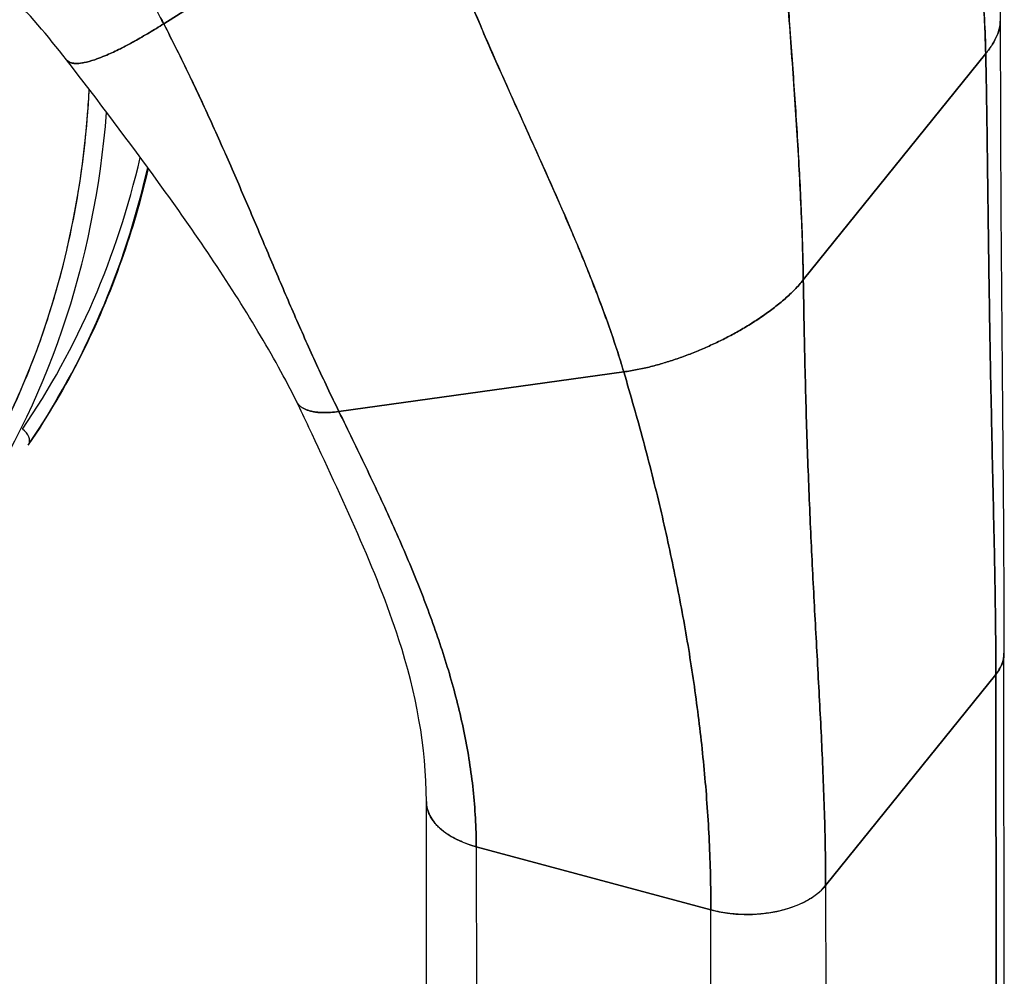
# Model space of a CAD drawing. Extents: x 807 to 1172, y 30 to 260.
# Tile 201 of 214: x 1134.97 to 1136.11, y 188.9 to 190.01. Entities that reach past the tile are written whole.
import ezdxf

# ---------------------------------------------------------------- set-up
doc = ezdxf.new("R2010")
doc.units = 0
doc.header["$LTSCALE"] = 4
doc.header["$MEASUREMENT"] = 0
doc.layers.get('0').update_dxf_attribs({"linetype": 'CONTINUOUS'})

msp = doc.modelspace()

# ---------------------------------------------------------------- linework, layer by layer
for p, q in [((1135.1342, 190.0031), (1135.3529, 190.1411)), ((1135.3529, 190.1411), (1135.1342, 190.0031)), ((1135.8748, 189.7066), (1136.086, 189.9686)), ((1136.086, 189.9686), (1135.8748, 189.7066)), ((1135.3371, 189.5543), (1135.6669, 189.6002)), ((1135.6669, 189.6002), (1135.3371, 189.5543)), ((1136.1075, 188.6352), (1136.1071, 189.2741)), ((1135.9006, 189.0055), (1136.0977, 189.25)), ((1136.0977, 189.25), (1135.9006, 189.0055)), ((1136.0977, 189.25), (1136.099, 187.2518)), ((1136.0981, 188.6107), (1136.0977, 189.25)), ((1135.4388, 188.4637), (1135.4384, 189.1027)), ((1135.4961, 189.0506), (1135.4961, 189.0506)), ((1135.4961, 189.0506), (1135.7678, 188.9775)), ((1135.4961, 189.0506), (1135.4965, 188.4113)), ((1135.7678, 188.9775), (1135.4961, 189.0506)), ((1135.9006, 189.0055), (1135.901, 188.3662)), ((1135.9006, 189.0055), (1135.9006, 189.0055)), ((1135.7682, 188.3382), (1135.7678, 188.9775)), ((1135.7678, 188.9775), (1135.7678, 188.9775)), ((1135.8242, 188.9727), (1135.8242, 188.9727)), ((1135.8242, 188.9727), (1135.8242, 188.9727))]:
    msp.add_line(p, q)
for centre, major_axis, ratio, start_param, end_param in [((1133.5974, 190.3789), (1.2475, -1.0056), 0.739261, 0.058662, 0.491119), ((1133.6044, 190.3877), (1.2605, -1.016), 0.739261, 0.058662, 0.467565), ((1133.6818, 190.4837), (1.2475, -1.0056), 0.739261, 0.058662, 0.344365), ((1133.6748, 190.475), (1.2605, -1.016), 0.739261, 0.058662, 0.347328), ((1134.9638, 189.5252), (0.0138, -0.0094), 0.67226, 0.054267, 1.51744), ((1134.9638, 189.5252), (0.0138, -0.0094), 0.67226, 6.229829, 6.283185), ((1136.0071, 189.2744), (-0.0999, -0.0001), 0.578297, 3.583883, 3.583886), ((1136.0071, 189.2744), (0.0999, 0.0001), 0.578292, 5.846488, 6.283014), ((1135.5383, 189.103), (-0.0999, -0.0001), 0.578292, 6.282781, 7.41725), ((1135.81, 189.0299), (0.0999, 0.0001), 0.578292, 4.275685, 5.846455)]:
    msp.add_ellipse(centre, major_axis=major_axis, ratio=ratio, start_param=start_param, end_param=end_param)
for points, knots in [([(1135.1342, 190.0031), (1135.129, 190.0132), (1135.1234, 190.0235), (1135.1174, 190.034), (1135.1113, 190.0446), (1135.1048, 190.0553), (1135.0979, 190.0663), (1135.0909, 190.0773), (1135.0835, 190.0884), (1135.0756, 190.0998), (1135.0677, 190.1111), (1135.0594, 190.1226), (1135.0506, 190.1343), (1135.0417, 190.146), (1135.0324, 190.1578), (1135.0226, 190.1698), (1135.0127, 190.1817), (1135.0024, 190.1938), (1134.9916, 190.206), (1134.9807, 190.2182), (1134.9694, 190.2305), (1134.9575, 190.2429), (1134.9456, 190.2552), (1134.9332, 190.2676), (1134.9202, 190.2801), (1134.9073, 190.2926), (1134.8938, 190.305), (1134.8798, 190.3175), (1134.8658, 190.33), (1134.8512, 190.3425), (1134.8361, 190.3549), (1134.821, 190.3673), (1134.8054, 190.3797), (1134.7892, 190.392), (1134.773, 190.4043), (1134.7563, 190.4165), (1134.739, 190.4285), (1134.7217, 190.4406), (1134.7039, 190.4525), (1134.6856, 190.4643), (1134.6673, 190.476), (1134.6484, 190.4876), (1134.6291, 190.4989), (1134.6097, 190.5102), (1134.5898, 190.5213), (1134.5694, 190.5321), (1134.558, 190.5382), (1134.5464, 190.5441), (1134.5347, 190.55)], [0, 0, 0, 0, 0.06426, 0.06426, 0.06426, 0.128523, 0.128523, 0.128523, 0.192785, 0.192785, 0.192785, 0.257047, 0.257047, 0.257047, 0.321309, 0.321309, 0.321309, 0.385571, 0.385571, 0.385571, 0.449834, 0.449834, 0.449834, 0.514096, 0.514096, 0.514096, 0.578358, 0.578358, 0.578358, 0.64262, 0.64262, 0.64262, 0.706882, 0.706882, 0.706882, 0.771145, 0.771145, 0.771145, 0.835407, 0.835407, 0.835407, 0.899669, 0.899669, 0.899669, 0.963931, 0.963931, 0.963931, 1, 1, 1, 1]), ([(1134.5347, 190.55), (1134.5754, 190.5297), (1134.6143, 190.5081), (1134.6512, 190.4857), (1134.6881, 190.4634), (1134.723, 190.4402), (1134.7559, 190.4166), (1134.7888, 190.393), (1134.8196, 190.3689), (1134.8484, 190.3447), (1134.8772, 190.3204), (1134.904, 190.2961), (1134.9287, 190.2719), (1134.9534, 190.2477), (1134.9761, 190.2236), (1134.9969, 190.2), (1135.0177, 190.1763), (1135.0365, 190.1531), (1135.0535, 190.1304), (1135.0704, 190.1078), (1135.0856, 190.0857), (1135.099, 190.0645), (1135.1124, 190.0432), (1135.1241, 190.0227), (1135.1342, 190.0031)], [0, 0, 0, 0, 0.125007, 0.125007, 0.125007, 0.250015, 0.250015, 0.250015, 0.375022, 0.375022, 0.375022, 0.50003, 0.50003, 0.50003, 0.625037, 0.625037, 0.625037, 0.750045, 0.750045, 0.750045, 0.875052, 0.875052, 0.875052, 1, 1, 1, 1]), ([(1136.086, 189.9686), (1136.0855, 189.9903), (1136.0844, 190.0127), (1136.0828, 190.0356), (1136.0813, 190.0585), (1136.0791, 190.0819), (1136.0766, 190.1057), (1136.074, 190.1296), (1136.071, 190.1539), (1136.0677, 190.1785), (1136.0644, 190.2031), (1136.0608, 190.2281), (1136.057, 190.2533), (1136.0538, 190.2739), (1136.0506, 190.2948), (1136.0473, 190.3157)], [0, 0, 0, 0, 0.207436, 0.207436, 0.207436, 0.414872, 0.414872, 0.414872, 0.622309, 0.622309, 0.622309, 0.829745, 0.829745, 0.829745, 1, 1, 1, 1]), ([(1136.0473, 190.3157), (1136.0521, 190.285), (1136.0568, 190.2546), (1136.0612, 190.2246), (1136.0657, 190.1944), (1136.0697, 190.1647), (1136.0732, 190.1355), (1136.0767, 190.1063), (1136.0796, 190.0777), (1136.0818, 190.0498), (1136.084, 190.0219), (1136.0854, 189.9948), (1136.086, 189.9686)], [0, 0, 0, 0, 0.249407, 0.249407, 0.249407, 0.499604, 0.499604, 0.499604, 0.749802, 0.749802, 0.749802, 1, 1, 1, 1]), ([(1135.0216, 189.9615), (1135.0001, 189.9894), (1134.9777, 190.0152), (1134.9178, 190.0765), (1134.8775, 190.1117), (1134.7929, 190.1752), (1134.7475, 190.2044), (1134.6774, 190.2424), (1134.6525, 190.2546), (1134.628, 190.2654)], [0, 0, 0, 0, 0.340671, 0.340671, 0.81857, 0.81857, 1.294948, 1.294948, 1.554094, 1.554094, 1.554094, 1.554094]), ([(1135.8748, 189.7066), (1135.8744, 189.733), (1135.8735, 189.7608), (1135.8722, 189.7898), (1135.8709, 189.8188), (1135.8693, 189.849), (1135.8674, 189.8801), (1135.8654, 189.9112), (1135.8632, 189.9432), (1135.8608, 189.9759), (1135.8585, 190.0086), (1135.856, 190.0418), (1135.8536, 190.0755)], [0, 0, 0, 0, 0.250198, 0.250198, 0.250198, 0.500396, 0.500396, 0.500396, 0.750593, 0.750593, 0.750593, 1, 1, 1, 1]), ([(1135.8536, 190.0755), (1135.8553, 190.0525), (1135.8569, 190.0297), (1135.8586, 190.0072), (1135.8606, 189.9797), (1135.8625, 189.9527), (1135.8643, 189.9262), (1135.8661, 189.8997), (1135.8678, 189.8738), (1135.8692, 189.8485), (1135.8707, 189.8233), (1135.8719, 189.7987), (1135.8728, 189.775), (1135.8738, 189.7513), (1135.8744, 189.7285), (1135.8748, 189.7066)], [0, 0, 0, 0, 0.170255, 0.170255, 0.170255, 0.377691, 0.377691, 0.377691, 0.585128, 0.585128, 0.585128, 0.792564, 0.792564, 0.792564, 1, 1, 1, 1]), ([(1135.4844, 190.0411), (1135.4846, 190.0407), (1135.4848, 190.0402), (1135.485, 190.0398), (1135.4951, 190.0147), (1135.5058, 189.9896), (1135.5168, 189.9646), (1135.5278, 189.9397), (1135.539, 189.9147), (1135.5502, 189.8899), (1135.5615, 189.8651), (1135.5727, 189.8403), (1135.5836, 189.8156), (1135.5945, 189.791), (1135.6052, 189.7665), (1135.6153, 189.7422), (1135.6253, 189.7179), (1135.6349, 189.6938), (1135.6436, 189.6701), (1135.6523, 189.6464), (1135.6601, 189.623), (1135.6669, 189.6002)], [0, 0, 0, 0, 0.002892, 0.002892, 0.002892, 0.169077, 0.169077, 0.169077, 0.335261, 0.335261, 0.335261, 0.501446, 0.501446, 0.501446, 0.667631, 0.667631, 0.667631, 0.833815, 0.833815, 0.833815, 1, 1, 1, 1]), ([(1135.6669, 189.6002), (1135.6618, 189.6174), (1135.6561, 189.6348), (1135.6499, 189.6525), (1135.6436, 189.6702), (1135.6369, 189.6882), (1135.6298, 189.7062), (1135.6227, 189.7243), (1135.6152, 189.7426), (1135.6074, 189.7609), (1135.5996, 189.7793), (1135.5915, 189.7977), (1135.5833, 189.8163), (1135.5751, 189.8348), (1135.5667, 189.8534), (1135.5583, 189.8721), (1135.5499, 189.8907), (1135.5414, 189.9095), (1135.533, 189.9282), (1135.5246, 189.9469), (1135.5163, 189.9657), (1135.5081, 189.9845), (1135.5, 190.0033), (1135.4921, 190.0222), (1135.4844, 190.0411)], [0, 0, 0, 0, 0.125, 0.125, 0.125, 0.25, 0.25, 0.25, 0.375, 0.375, 0.375, 0.5, 0.5, 0.5, 0.625, 0.625, 0.625, 0.75, 0.75, 0.75, 0.875, 0.875, 0.875, 1, 1, 1, 1]), ([(1136.086, 189.9686), (1136.089, 189.9724), (1136.0942, 189.9796), (1136.0993, 189.9894), (1136.1022, 189.9981), (1136.1029, 190.0035), (1136.1029, 190.0061), (1136.1029, 190.0063)], [0, 0, 0, 0, 0.0666667, 0.1333333, 0.2, 0.2666667, 0.2713663, 0.2713663, 0.2713663, 0.2713663]), ([(1136.1029, 190.0063), (1136.1029, 190.0061), (1136.1029, 190.0059), (1136.1029, 190.0058), (1136.1029, 190.0033), (1136.1026, 190.0007), (1136.1019, 189.998), (1136.1013, 189.9952), (1136.1003, 189.9923), (1136.0989, 189.9892), (1136.0976, 189.9861), (1136.0959, 189.9829), (1136.0937, 189.9795), (1136.0916, 189.976), (1136.089, 189.9724), (1136.086, 189.9686)], [0.7286337, 0.7286337, 0.7286337, 0.7286337, 0.7333333, 0.7333333, 0.7333333, 0.8, 0.8, 0.8, 0.8666667, 0.8666667, 0.8666667, 0.9333333, 0.9333333, 0.9333333, 1, 1, 1, 1]), ([(1135.1342, 190.0031), (1135.1286, 189.9996), (1135.123, 189.9961), (1135.1175, 189.9928), (1135.1117, 189.9894), (1135.106, 189.9861), (1135.1006, 189.9831), (1135.0989, 189.9822), (1135.0973, 189.9813), (1135.0958, 189.9804), (1135.0917, 189.9782), (1135.0878, 189.9762), (1135.0841, 189.9743), (1135.0785, 189.9716), (1135.0734, 189.9691), (1135.0685, 189.967), (1135.0669, 189.9664), (1135.0654, 189.9657), (1135.0639, 189.9651), (1135.0606, 189.9638), (1135.0574, 189.9626), (1135.0544, 189.9616), (1135.0499, 189.9601), (1135.0459, 189.9589), (1135.0422, 189.9582), (1135.0415, 189.9581), (1135.0408, 189.958), (1135.0402, 189.9578), (1135.0373, 189.9574), (1135.0347, 189.9572), (1135.0324, 189.9572), (1135.031, 189.9573), (1135.0296, 189.9574), (1135.0285, 189.9577), (1135.0273, 189.9579), (1135.0262, 189.9583), (1135.0252, 189.9587), (1135.0242, 189.9592), (1135.0234, 189.9597), (1135.0227, 189.9604), (1135.0223, 189.9608), (1135.022, 189.9611), (1135.0216, 189.9615)], [0, 0, 0, 0, 0.0704241, 0.0704241, 0.0704241, 0.1445336, 0.1445336, 0.1445336, 0.1666667, 0.1666667, 0.1666667, 0.2233431, 0.2233431, 0.2233431, 0.3067344, 0.3067344, 0.3067344, 0.3333333, 0.3333333, 0.3333333, 0.3935454, 0.3935454, 0.3935454, 0.4829715, 0.4829715, 0.4829715, 0.5, 0.5, 0.5, 0.5743834, 0.5743834, 0.5743834, 0.6205366, 0.6205366, 0.6205366, 0.6666667, 0.6666667, 0.6666667, 0.7130185, 0.7130185, 0.7130185, 0.7366665, 0.7366665, 0.7366665, 0.7366665]), ([(1135.0216, 189.9615), (1135.0226, 189.9604), (1135.0237, 189.9594), (1135.0252, 189.9587), (1135.0271, 189.9578), (1135.0295, 189.9573), (1135.0324, 189.9572), (1135.0347, 189.9572), (1135.0373, 189.9574), (1135.0402, 189.9578), (1135.0408, 189.958), (1135.0415, 189.9581), (1135.0422, 189.9582), (1135.0459, 189.9589), (1135.0499, 189.9601), (1135.0544, 189.9616), (1135.0574, 189.9626), (1135.0606, 189.9638), (1135.0639, 189.9651), (1135.0654, 189.9657), (1135.0669, 189.9664), (1135.0685, 189.967), (1135.0734, 189.9691), (1135.0785, 189.9716), (1135.0841, 189.9743), (1135.0878, 189.9762), (1135.0917, 189.9782), (1135.0957, 189.9804), (1135.0973, 189.9813), (1135.0989, 189.9822), (1135.1006, 189.9831), (1135.106, 189.9861), (1135.1117, 189.9894), (1135.1175, 189.9928), (1135.123, 189.9961), (1135.1286, 189.9996), (1135.1342, 190.0031)], [0.2633015, 0.2633015, 0.2633015, 0.2633015, 0.3331896, 0.3331896, 0.3331896, 0.4256335, 0.4256335, 0.4256335, 0.5, 0.5, 0.5, 0.5170577, 0.5170577, 0.5170577, 0.6064621, 0.6064621, 0.6064621, 0.6666667, 0.6666667, 0.6666667, 0.6933068, 0.6933068, 0.6933068, 0.7767911, 0.7767911, 0.7767911, 0.8333333, 0.8333333, 0.8333333, 0.8556336, 0.8556336, 0.8556336, 0.9296835, 0.9296835, 0.9296835, 1, 1, 1, 1]), ([(1135.3371, 189.5543), (1135.3281, 189.5727), (1135.3195, 189.5908), (1135.3112, 189.6088), (1135.3029, 189.6269), (1135.2949, 189.6449), (1135.287, 189.6629), (1135.2791, 189.6809), (1135.2714, 189.6989), (1135.2637, 189.7171), (1135.256, 189.7352), (1135.2483, 189.7535), (1135.2405, 189.772), (1135.2326, 189.7904), (1135.2247, 189.8091), (1135.2165, 189.8279), (1135.2084, 189.8468), (1135.1999, 189.8658), (1135.1912, 189.8851), (1135.1825, 189.9044), (1135.1734, 189.9238), (1135.164, 189.9435), (1135.1545, 189.9632), (1135.1446, 189.9831), (1135.1342, 190.0031)], [0, 0, 0, 0, 0.125, 0.125, 0.125, 0.25, 0.25, 0.25, 0.375, 0.375, 0.375, 0.5, 0.5, 0.5, 0.625, 0.625, 0.625, 0.75, 0.75, 0.75, 0.875001, 0.875001, 0.875001, 1, 1, 1, 1]), ([(1135.1342, 190.0031), (1135.1446, 189.9831), (1135.1545, 189.9632), (1135.1639, 189.9435), (1135.1734, 189.9239), (1135.1825, 189.9044), (1135.1912, 189.8851), (1135.1999, 189.8658), (1135.2083, 189.8468), (1135.2165, 189.8279), (1135.2247, 189.8091), (1135.2326, 189.7904), (1135.2405, 189.772), (1135.2483, 189.7535), (1135.256, 189.7352), (1135.2637, 189.7171), (1135.2714, 189.6989), (1135.2791, 189.6809), (1135.287, 189.6629), (1135.2949, 189.6449), (1135.3029, 189.6269), (1135.3112, 189.6088), (1135.3195, 189.5908), (1135.3281, 189.5727), (1135.3371, 189.5543)], [0, 0, 0, 0, 0.124961, 0.124961, 0.124961, 0.249967, 0.249967, 0.249967, 0.374972, 0.374972, 0.374972, 0.499978, 0.499978, 0.499978, 0.624983, 0.624983, 0.624983, 0.749989, 0.749989, 0.749989, 0.874994, 0.874994, 0.874994, 1, 1, 1, 1]), ([(1135.2882, 189.5656), (1135.2754, 189.5917), (1135.2599, 189.6194), (1135.2093, 189.7041), (1135.1703, 189.7615), (1135.0946, 189.8661), (1135.0584, 189.9139), (1135.0216, 189.9615)], [0, 0, 0, 0, 0.346732, 0.346732, 1.058594, 1.058594, 1.628865, 1.628865, 1.628865, 1.628865]), ([(1136.0977, 189.25), (1136.0977, 189.2784), (1136.0974, 189.3068), (1136.097, 189.3352), (1136.0966, 189.3636), (1136.096, 189.3921), (1136.0954, 189.4206), (1136.0948, 189.4491), (1136.0942, 189.4778), (1136.0935, 189.5066), (1136.0929, 189.5354), (1136.0923, 189.5644), (1136.0917, 189.5936), (1136.0912, 189.6229), (1136.0906, 189.6525), (1136.0902, 189.6824), (1136.0897, 189.7124), (1136.0893, 189.7428), (1136.0889, 189.7739), (1136.0885, 189.8049), (1136.0881, 189.8365), (1136.0877, 189.8689), (1136.0872, 189.9013), (1136.0867, 189.9344), (1136.086, 189.9686)], [0, 0, 0, 0, 0.125, 0.125, 0.125, 0.25, 0.25, 0.25, 0.375, 0.375, 0.375, 0.5, 0.5, 0.5, 0.625, 0.625, 0.625, 0.75, 0.75, 0.75, 0.875, 0.875, 0.875, 1, 1, 1, 1]), ([(1136.086, 189.9686), (1136.0867, 189.9344), (1136.0872, 189.9013), (1136.0877, 189.8689), (1136.0881, 189.8365), (1136.0885, 189.8049), (1136.0889, 189.7739), (1136.0893, 189.7428), (1136.0897, 189.7124), (1136.0902, 189.6824), (1136.0906, 189.6525), (1136.0912, 189.6229), (1136.0917, 189.5936), (1136.0923, 189.5644), (1136.0929, 189.5354), (1136.0935, 189.5066), (1136.0942, 189.4778), (1136.0948, 189.4491), (1136.0954, 189.4206), (1136.096, 189.3921), (1136.0966, 189.3636), (1136.097, 189.3352), (1136.0974, 189.3068), (1136.0977, 189.2784), (1136.0977, 189.25)], [0, 0, 0, 0, 0.125, 0.125, 0.125, 0.25, 0.25, 0.25, 0.375, 0.375, 0.375, 0.5, 0.5, 0.5, 0.625, 0.625, 0.625, 0.75, 0.75, 0.75, 0.875, 0.875, 0.875, 1, 1, 1, 1]), ([(1134.8863, 189.4291), (1134.9046, 189.4559), (1134.9214, 189.4837), (1134.9368, 189.5125), (1134.9521, 189.5413), (1134.966, 189.5712), (1134.9783, 189.6018), (1134.9906, 189.6325), (1135.0013, 189.6641), (1135.0105, 189.6964), (1135.0196, 189.7287), (1135.0272, 189.7618), (1135.0332, 189.7955), (1135.0391, 189.8293), (1135.0435, 189.8637), (1135.0462, 189.8986), (1135.0469, 189.9081), (1135.0475, 189.9176), (1135.048, 189.9271)], [0, 0, 0, 0, 0.1666667, 0.1666667, 0.1666667, 0.3333333, 0.3333333, 0.3333333, 0.5, 0.5, 0.5, 0.6666667, 0.6666667, 0.6666667, 0.8333333, 0.8333333, 0.8333333, 0.8786571, 0.8786571, 0.8786571, 0.8786571]), ([(1135.1163, 189.836), (1135.1079, 189.7997), (1135.0976, 189.7642), (1135.0719, 189.6913), (1135.0562, 189.6543), (1135.0201, 189.5829), (1134.9999, 189.5486), (1134.9775, 189.5158)], [6.476836, 6.476836, 6.476836, 6.476836, 6.5656561, 6.5656561, 6.664084, 6.664084, 6.7625119, 6.7625119, 6.7625119, 6.7625119]), ([(1135.8748, 189.7066), (1135.8717, 189.7028), (1135.8684, 189.6991), (1135.8648, 189.6955), (1135.8613, 189.6919), (1135.8575, 189.6883), (1135.8536, 189.6849), (1135.8497, 189.6814), (1135.8457, 189.6781), (1135.8415, 189.6749), (1135.8373, 189.6716), (1135.833, 189.6685), (1135.8286, 189.6654), (1135.8242, 189.6624), (1135.8197, 189.6594), (1135.8152, 189.6566), (1135.8107, 189.6537), (1135.8061, 189.651), (1135.8014, 189.6483), (1135.7968, 189.6456), (1135.7921, 189.6431), (1135.7873, 189.6406), (1135.7826, 189.6381), (1135.7778, 189.6358), (1135.773, 189.6335), (1135.7681, 189.6312), (1135.7633, 189.629), (1135.7584, 189.6269), (1135.7535, 189.6248), (1135.7486, 189.6228), (1135.7436, 189.6209), (1135.7387, 189.6189), (1135.7337, 189.6171), (1135.7286, 189.6154), (1135.7236, 189.6137), (1135.7186, 189.6121), (1135.7135, 189.6105), (1135.7084, 189.609), (1135.7033, 189.6076), (1135.6981, 189.6063), (1135.693, 189.605), (1135.6878, 189.6039), (1135.6826, 189.6028), (1135.6774, 189.6018), (1135.6722, 189.6009), (1135.6669, 189.6002)], [0, 0, 0, 0, 0.066667, 0.066667, 0.066667, 0.133333, 0.133333, 0.133333, 0.2, 0.2, 0.2, 0.266667, 0.266667, 0.266667, 0.333333, 0.333333, 0.333333, 0.4, 0.4, 0.4, 0.466667, 0.466667, 0.466667, 0.533333, 0.533333, 0.533333, 0.6, 0.6, 0.6, 0.666667, 0.666667, 0.666667, 0.733333, 0.733333, 0.733333, 0.8, 0.8, 0.8, 0.866667, 0.866667, 0.866667, 0.933333, 0.933333, 0.933333, 1, 1, 1, 1]), ([(1135.9006, 189.0055), (1135.9006, 189.0339), (1135.9001, 189.0619), (1135.8992, 189.0898), (1135.8984, 189.1177), (1135.8972, 189.1454), (1135.8959, 189.1731), (1135.8946, 189.2008), (1135.8931, 189.2284), (1135.8916, 189.2561), (1135.8901, 189.2838), (1135.8885, 189.3116), (1135.8871, 189.3397), (1135.8856, 189.3678), (1135.8841, 189.3963), (1135.8829, 189.4252), (1135.8816, 189.4542), (1135.8804, 189.4836), (1135.8794, 189.5139), (1135.8783, 189.5441), (1135.8775, 189.5751), (1135.8767, 189.6071), (1135.876, 189.6392), (1135.8753, 189.6722), (1135.8748, 189.7066)], [0, 0, 0, 0, 0.125, 0.125, 0.125, 0.25, 0.25, 0.25, 0.375, 0.375, 0.375, 0.5, 0.5, 0.5, 0.625, 0.625, 0.625, 0.75, 0.75, 0.75, 0.875, 0.875, 0.875, 1, 1, 1, 1]), ([(1135.8748, 189.7066), (1135.8753, 189.6722), (1135.876, 189.6392), (1135.8767, 189.6071), (1135.8775, 189.5751), (1135.8783, 189.5441), (1135.8794, 189.5139), (1135.8804, 189.4836), (1135.8816, 189.4542), (1135.8829, 189.4252), (1135.8841, 189.3963), (1135.8856, 189.3678), (1135.8871, 189.3397), (1135.8885, 189.3116), (1135.8901, 189.2838), (1135.8916, 189.2561), (1135.8931, 189.2284), (1135.8946, 189.2008), (1135.8959, 189.1731), (1135.8972, 189.1454), (1135.8984, 189.1177), (1135.8992, 189.0898), (1135.9001, 189.0619), (1135.9006, 189.0339), (1135.9006, 189.0055)], [0, 0, 0, 0, 0.125, 0.125, 0.125, 0.25, 0.25, 0.25, 0.375, 0.375, 0.375, 0.5, 0.5, 0.5, 0.625, 0.625, 0.625, 0.75, 0.75, 0.75, 0.875, 0.875, 0.875, 1, 1, 1, 1]), ([(1135.7678, 188.9775), (1135.7678, 189.0042), (1135.7671, 189.0306), (1135.7659, 189.0568), (1135.7646, 189.083), (1135.7628, 189.109), (1135.7605, 189.1349), (1135.7581, 189.1607), (1135.7553, 189.1863), (1135.7519, 189.2119), (1135.7486, 189.2375), (1135.7447, 189.263), (1135.7405, 189.2884), (1135.7362, 189.3139), (1135.7314, 189.3394), (1135.7262, 189.3649), (1135.721, 189.3905), (1135.7154, 189.4162), (1135.7093, 189.442), (1135.7032, 189.4678), (1135.6966, 189.4939), (1135.6896, 189.5202), (1135.6825, 189.5465), (1135.675, 189.5731), (1135.6669, 189.6002)], [0, 0, 0, 0, 0.125, 0.125, 0.125, 0.25, 0.25, 0.25, 0.375, 0.375, 0.375, 0.5, 0.5, 0.5, 0.625, 0.625, 0.625, 0.75, 0.75, 0.75, 0.875, 0.875, 0.875, 1, 1, 1, 1]), ([(1135.6669, 189.6002), (1135.675, 189.5731), (1135.6825, 189.5465), (1135.6896, 189.5202), (1135.6966, 189.4939), (1135.7032, 189.4678), (1135.7093, 189.442), (1135.7154, 189.4162), (1135.721, 189.3905), (1135.7262, 189.3649), (1135.7314, 189.3394), (1135.7362, 189.3139), (1135.7405, 189.2884), (1135.7447, 189.263), (1135.7486, 189.2375), (1135.7519, 189.2119), (1135.7553, 189.1863), (1135.7581, 189.1607), (1135.7605, 189.1349), (1135.7628, 189.109), (1135.7646, 189.083), (1135.7659, 189.0568), (1135.7671, 189.0306), (1135.7678, 189.0042), (1135.7678, 188.9775)], [0, 0, 0, 0, 0.125, 0.125, 0.125, 0.25, 0.25, 0.25, 0.375, 0.375, 0.375, 0.5, 0.5, 0.5, 0.625, 0.625, 0.625, 0.75, 0.75, 0.75, 0.875, 0.875, 0.875, 1, 1, 1, 1]), ([(1135.2882, 189.5656), (1135.2883, 189.5655), (1135.2886, 189.5648), (1135.2895, 189.5633), (1135.2912, 189.5613), (1135.2936, 189.5594), (1135.2963, 189.5577), (1135.2994, 189.5563), (1135.303, 189.5551), (1135.3074, 189.5541), (1135.3126, 189.5533), (1135.3191, 189.553), (1135.327, 189.5532), (1135.3335, 189.5538), (1135.3371, 189.5543)], [0.3342031, 0.3342031, 0.3342031, 0.3342031, 0.34375, 0.375, 0.4375, 0.5, 0.5625, 0.625, 0.6875, 0.75, 0.8125, 0.875, 0.9375, 1, 1, 1, 1]), ([(1135.4384, 189.103), (1135.4383, 189.166), (1135.4262, 189.2295), (1135.3806, 189.3708), (1135.3401, 189.4547), (1135.2975, 189.5465), (1135.2931, 189.5556), (1135.2882, 189.5656)], [0, 0, 0, 0, 0.743934, 0.743934, 1.73242, 1.73242, 1.862571, 1.862571, 1.862571, 1.862571]), ([(1135.3371, 189.5543), (1135.3335, 189.5538), (1135.3302, 189.5535), (1135.3273, 189.5533), (1135.3244, 189.5531), (1135.3217, 189.553), (1135.3193, 189.5531), (1135.3169, 189.5531), (1135.3148, 189.5532), (1135.3128, 189.5534), (1135.3109, 189.5536), (1135.3091, 189.5538), (1135.3075, 189.5541), (1135.3059, 189.5544), (1135.3045, 189.5547), (1135.3032, 189.5551), (1135.3018, 189.5555), (1135.3006, 189.5559), (1135.2995, 189.5563), (1135.2984, 189.5568), (1135.2973, 189.5572), (1135.2964, 189.5577), (1135.2954, 189.5583), (1135.2945, 189.5588), (1135.2936, 189.5594), (1135.2928, 189.56), (1135.292, 189.5607), (1135.2913, 189.5614), (1135.2905, 189.5621), (1135.2899, 189.5629), (1135.2893, 189.5638), (1135.289, 189.5642), (1135.2887, 189.5647), (1135.2884, 189.5652), (1135.2884, 189.5653), (1135.2883, 189.5655), (1135.2882, 189.5656)], [0, 0, 0, 0, 0.0625, 0.0625, 0.0625, 0.125, 0.125, 0.125, 0.1875, 0.1875, 0.1875, 0.25, 0.25, 0.25, 0.3125, 0.3125, 0.3125, 0.375, 0.375, 0.375, 0.4375, 0.4375, 0.4375, 0.5, 0.5, 0.5, 0.5625, 0.5625, 0.5625, 0.625, 0.625, 0.625, 0.65625, 0.65625, 0.65625, 0.6657969, 0.6657969, 0.6657969, 0.6657969]), ([(1135.3371, 189.5543), (1135.3477, 189.5326), (1135.3581, 189.5113), (1135.3682, 189.4903), (1135.3782, 189.4693), (1135.3879, 189.4486), (1135.3972, 189.428), (1135.4065, 189.4074), (1135.4154, 189.387), (1135.4238, 189.3666), (1135.4322, 189.3461), (1135.44, 189.3257), (1135.4473, 189.3052), (1135.4546, 189.2847), (1135.4613, 189.2641), (1135.4672, 189.2434), (1135.4731, 189.2226), (1135.4783, 189.2017), (1135.4825, 189.1805), (1135.4868, 189.1594), (1135.4902, 189.138), (1135.4925, 189.1164), (1135.4948, 189.0947), (1135.4961, 189.0728), (1135.4961, 189.0506)], [0, 0, 0, 0, 0.125, 0.125, 0.125, 0.25, 0.25, 0.25, 0.375, 0.375, 0.375, 0.5, 0.5, 0.5, 0.625, 0.625, 0.625, 0.75, 0.75, 0.75, 0.875, 0.875, 0.875, 1, 1, 1, 1]), ([(1135.4961, 189.0506), (1135.4961, 189.0728), (1135.4948, 189.0947), (1135.4925, 189.1164), (1135.4902, 189.138), (1135.4868, 189.1594), (1135.4825, 189.1805), (1135.4783, 189.2017), (1135.4731, 189.2226), (1135.4672, 189.2434), (1135.4613, 189.2641), (1135.4546, 189.2847), (1135.4473, 189.3052), (1135.44, 189.3257), (1135.4322, 189.3461), (1135.4238, 189.3666), (1135.4154, 189.387), (1135.4065, 189.4074), (1135.3972, 189.428), (1135.3879, 189.4486), (1135.3782, 189.4693), (1135.3682, 189.4903), (1135.3581, 189.5113), (1135.3477, 189.5326), (1135.3371, 189.5543)], [0, 0, 0, 0, 0.125, 0.125, 0.125, 0.25, 0.25, 0.25, 0.375, 0.375, 0.375, 0.5, 0.5, 0.5, 0.625, 0.625, 0.625, 0.75, 0.75, 0.75, 0.875, 0.875, 0.875, 1, 1, 1, 1]), ([(1136.1071, 189.2744), (1136.1071, 189.274), (1136.1071, 189.2736), (1136.1071, 189.2732), (1136.107, 189.2709), (1136.1067, 189.2685), (1136.106, 189.2661), (1136.1054, 189.2636), (1136.1045, 189.261), (1136.1031, 189.2583), (1136.1018, 189.2556), (1136.1, 189.2528), (1136.0977, 189.25)], [0.7871545, 0.7871545, 0.7871545, 0.7871545, 0.8, 0.8, 0.8, 0.8666667, 0.8666667, 0.8666667, 0.9333333, 0.9333333, 0.9333333, 1, 1, 1, 1]), ([(1135.4961, 189.0506), (1135.4927, 189.0515), (1135.4895, 189.0525), (1135.4865, 189.0536), (1135.4836, 189.0546), (1135.4809, 189.0557), (1135.4783, 189.0568), (1135.4758, 189.0579), (1135.4734, 189.059), (1135.4712, 189.0602), (1135.469, 189.0613), (1135.4669, 189.0625), (1135.465, 189.0637), (1135.463, 189.0649), (1135.4612, 189.0662), (1135.4595, 189.0674), (1135.4578, 189.0687), (1135.4562, 189.07), (1135.4547, 189.0713), (1135.4532, 189.0726), (1135.4519, 189.0739), (1135.4506, 189.0753), (1135.4493, 189.0767), (1135.448, 189.0781), (1135.4469, 189.0796), (1135.4458, 189.081), (1135.4448, 189.0826), (1135.4438, 189.0841), (1135.4429, 189.0857), (1135.4421, 189.0873), (1135.4413, 189.089), (1135.441, 189.0898), (1135.4406, 189.0907), (1135.4403, 189.0916), (1135.44, 189.0924), (1135.4398, 189.0933), (1135.4395, 189.0942), (1135.4393, 189.0952), (1135.4391, 189.0961), (1135.4389, 189.097), (1135.4387, 189.098), (1135.4386, 189.099), (1135.4385, 189.0999), (1135.4384, 189.1009), (1135.4384, 189.1019), (1135.4384, 189.103), (1135.4384, 189.103), (1135.4384, 189.103), (1135.4384, 189.103)], [0, 0, 0, 0, 0.0625, 0.0625, 0.0625, 0.125, 0.125, 0.125, 0.1875, 0.1875, 0.1875, 0.25, 0.25, 0.25, 0.3125, 0.3125, 0.3125, 0.375, 0.375, 0.375, 0.4375, 0.4375, 0.4375, 0.5, 0.5, 0.5, 0.5625, 0.5625, 0.5625, 0.625, 0.625, 0.625, 0.65625, 0.65625, 0.65625, 0.6875, 0.6875, 0.6875, 0.71875, 0.71875, 0.71875, 0.75, 0.75, 0.75, 0.78125, 0.78125, 0.78125, 0.7812968, 0.7812968, 0.7812968, 0.7812968]), ([(1135.9006, 189.0055), (1135.8983, 189.0026), (1135.8958, 189.0001), (1135.8931, 188.9977), (1135.8904, 188.9954), (1135.8876, 188.9933), (1135.8847, 188.9915), (1135.8818, 188.9896), (1135.8789, 188.9879), (1135.876, 188.9864), (1135.873, 188.985), (1135.8701, 188.9837), (1135.8672, 188.9825), (1135.8643, 188.9813), (1135.8614, 188.9803), (1135.8586, 188.9794), (1135.8558, 188.9785), (1135.853, 188.9777), (1135.8502, 188.977), (1135.8474, 188.9763), (1135.8447, 188.9756), (1135.842, 188.9751), (1135.8393, 188.9746), (1135.8366, 188.9741), (1135.8338, 188.9737), (1135.8311, 188.9734), (1135.8284, 188.973), (1135.8257, 188.9728), (1135.8229, 188.9725), (1135.8201, 188.9723), (1135.8173, 188.9722), (1135.8145, 188.9721), (1135.8116, 188.972), (1135.8086, 188.9721), (1135.8056, 188.9721), (1135.8026, 188.9722), (1135.7994, 188.9724), (1135.7962, 188.9726), (1135.793, 188.9729), (1135.7896, 188.9733), (1135.7862, 188.9737), (1135.7827, 188.9742), (1135.7791, 188.9749), (1135.7754, 188.9756), (1135.7717, 188.9764), (1135.7678, 188.9775)], [0, 0, 0, 0, 0.066667, 0.066667, 0.066667, 0.133333, 0.133333, 0.133333, 0.2, 0.2, 0.2, 0.266667, 0.266667, 0.266667, 0.333333, 0.333333, 0.333333, 0.4, 0.4, 0.4, 0.466667, 0.466667, 0.466667, 0.533333, 0.533333, 0.533333, 0.6, 0.6, 0.6, 0.666667, 0.666667, 0.666667, 0.733333, 0.733333, 0.733333, 0.8, 0.8, 0.8, 0.866667, 0.866667, 0.866667, 0.933333, 0.933333, 0.933333, 1, 1, 1, 1])]:
    msp.add_open_spline(points, degree=3, knots=knots)
for points in [[(1136.0724, 190.4076), (1136.0864, 190.2743), (1136.1032, 190.1403), (1136.1029, 190.0063)], [(1136.1029, 190.0063), (1136.1025, 189.7588), (1136.1069, 189.5094), (1136.1071, 189.2744)], [(1135.0501, 189.9602), (1135.0501, 189.9602), (1135.0501, 189.9602), (1135.0501, 189.9602)], [(1135.6669, 189.6002), (1135.6722, 189.6009), (1135.6826, 189.6027), (1135.6981, 189.6062), (1135.7135, 189.6104), (1135.7287, 189.6153), (1135.7437, 189.6208), (1135.7584, 189.6268), (1135.773, 189.6334), (1135.7874, 189.6405), (1135.8015, 189.6482), (1135.8153, 189.6565), (1135.8287, 189.6653), (1135.8416, 189.6748), (1135.8538, 189.6848), (1135.865, 189.6954), (1135.8717, 189.7028), (1135.8748, 189.7066)]]:
    msp.add_open_spline(points, degree=3)

doc.saveas('drawing.dxf')
